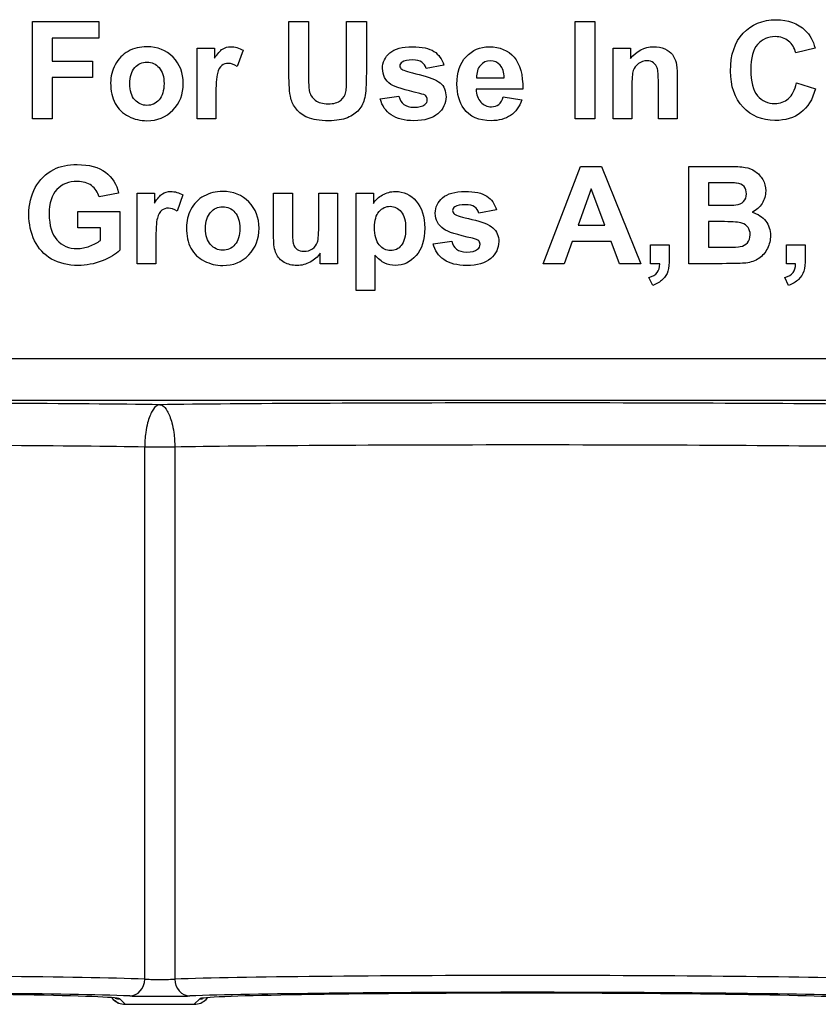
# Paper-space layout 'Layout1' of a CAD drawing. Header units: inches. Extents: x 0.4 to 10.7, y 0.8 to 8.1.
# Tile 10 of 22: x 5.595 to 6.07, y 3.191 to 3.777. Entities that reach past the tile are written whole.
import ezdxf

# ---------------------------------------------------------------- set-up
doc = ezdxf.new("R2010")
doc.units = ezdxf.units.IN
doc.header["$MEASUREMENT"] = 0
doc.layers.add('Default', color=7, linetype='Continuous')
doc.layers.add('SSS-TERMINAL_COV', color=7, linetype='Continuous')

# ---------------------------------------------------------------- blocks, each defined once
blk = doc.blocks.new('SE')
at = {"layer": 'SSS-TERMINAL_COV', "color": 7, "linetype": 'Continuous'}
for p, q in [((5.60261, 3.71766), (5.60261, 3.77546)), ((5.60261, 3.77546), (5.64214, 3.77546)), ((5.64214, 3.77546), (5.64214, 3.76569)), ((5.7551, 3.77546), (5.76676, 3.77546)), ((5.78942, 3.77546), (5.80112, 3.77546)), ((5.92536, 3.71766), (5.92536, 3.77546)), ((5.92536, 3.77546), (5.93702, 3.77546)), ((5.93702, 3.77546), (5.93702, 3.71766)), ((5.64214, 3.76569), (5.61431, 3.76569)), ((5.61431, 3.76569), (5.61431, 3.75199)), ((5.70052, 3.71766), (5.70052, 3.75961)), ((5.70052, 3.75961), (5.71084, 3.75961)), ((5.71084, 3.75961), (5.71084, 3.75364)), ((5.72781, 3.75845), (5.72434, 3.74883)), ((5.94787, 3.71766), (5.94787, 3.75961)), ((5.94787, 3.75961), (5.95819, 3.75961)), ((5.95819, 3.75961), (5.95819, 3.75345)), ((6.06803, 3.75961), (6.05648, 3.75687)), ((5.61431, 3.75199), (5.63833, 3.75199)), ((5.63833, 3.75199), (5.63833, 3.74221)), ((5.84715, 3.74956), (5.83669, 3.74764)), ((5.61431, 3.74221), (5.61431, 3.71766)), ((5.63833, 3.74221), (5.61431, 3.74221)), ((5.86663, 3.7421), (5.88314, 3.7421)), ((5.89411, 3.73528), (5.86644, 3.73528)), ((6.0569, 3.73909), (6.06818, 3.73555)), ((5.8094, 3.72947), (5.82052, 3.73109)), ((5.88256, 3.73082), (5.89357, 3.72889)), ((5.61431, 3.71766), (5.60261, 3.71766)), ((5.71164, 3.71766), (5.70052, 3.71766)), ((5.93702, 3.71766), (5.92536, 3.71766)), ((5.95903, 3.71766), (5.94787, 3.71766)), ((5.9859, 3.71766), (5.97477, 3.71766)), ((5.90619, 3.63156), (5.92844, 3.68941)), ((5.92844, 3.68941), (5.94091, 3.68941)), ((5.94091, 3.68941), (5.96431, 3.63156)), ((5.99294, 3.63156), (5.99294, 3.68941)), ((6.00464, 3.67963), (6.00464, 3.66632)), ((5.6538, 3.6734), (5.64225, 3.6712)), ((5.66481, 3.63156), (5.66481, 3.67351)), ((5.66481, 3.67351), (5.67512, 3.67351)), ((5.67512, 3.67351), (5.67512, 3.66755)), ((5.69209, 3.6724), (5.68863, 3.66274)), ((5.74601, 3.67351), (5.75713, 3.67351)), ((5.77288, 3.67351), (5.784, 3.67351)), ((5.784, 3.67351), (5.784, 3.63156)), ((5.79501, 3.61555), (5.79501, 3.67351)), ((5.79501, 3.67351), (5.80532, 3.67351)), ((5.80532, 3.67351), (5.80532, 3.66736)), ((5.93479, 3.67598), (5.92701, 3.6545)), ((5.94298, 3.6545), (5.93479, 3.67598)), ((5.62951, 3.65277), (5.62951, 3.66254)), ((5.62951, 3.66254), (5.65461, 3.66254)), ((5.65461, 3.66254), (5.65461, 3.63949)), ((5.87852, 3.66347), (5.86805, 3.66158)), ((5.92701, 3.6545), (5.94298, 3.6545)), ((6.00464, 3.65654), (6.00464, 3.64134)), ((5.64295, 3.65277), (5.62951, 3.65277)), ((5.64295, 3.64542), (5.64295, 3.65277)), ((5.84077, 3.64338), (5.85189, 3.64499)), ((5.92347, 3.64473), (5.9187, 3.63156)), ((5.94672, 3.64473), (5.92347, 3.64473)), ((5.95172, 3.63156), (5.94672, 3.64473)), ((5.97016, 3.63156), (5.97016, 3.64269)), ((5.97016, 3.64269), (5.98128, 3.64269)), ((6.05094, 3.63156), (6.05094, 3.64269)), ((6.05094, 3.64269), (6.06206, 3.64269)), ((5.77368, 3.63156), (5.77368, 3.63784)), ((5.80613, 3.6366), (5.80613, 3.61555)), ((5.67593, 3.63156), (5.66481, 3.63156)), ((5.784, 3.63156), (5.77368, 3.63156)), ((5.9187, 3.63156), (5.90619, 3.63156)), ((5.96431, 3.63156), (5.95172, 3.63156)), ((5.97558, 3.63156), (5.97016, 3.63156)), ((6.05637, 3.63156), (6.05094, 3.63156)), ((5.97139, 3.61867), (5.96919, 3.62329)), ((6.05217, 3.61867), (6.04998, 3.62329)), ((5.80613, 3.61555), (5.79501, 3.61555)), ((3.8297, 3.57513), (7.08935, 3.57513)), ((7.08935, 3.55013), (3.8297, 3.55013)), ((5.6872, 3.52252), (5.66935, 3.52252)), ((5.66935, 3.20621), (5.66935, 3.52252)), ((5.6872, 3.52252), (5.6872, 3.20621)), ((5.64962, 3.1952), (5.65066, 3.19416)), ((5.65452, 3.19444), (5.65773, 3.19123)), ((5.65773, 3.19123), (5.69882, 3.19123)), ((5.69882, 3.19123), (5.70202, 3.19444)), ((5.70589, 3.19416), (5.70692, 3.1952))]:
    blk.add_line(p, q, dxfattribs=at)
for centre, start, end in [((5.65773, 3.20123), 225, 270.01745), ((5.65452, 3.20444), 253.87199, 270.01498), ((5.69882, 3.20123), 269.98255, 315), ((5.70203, 3.20444), 269.98502, 279.09086)]:
    blk.add_arc(centre, 0.01, start, end, dxfattribs=at)
for centre, major_axis, ratio, start_param, end_param in [((5.45952, 3.5465), (-0.26, 0), 0.008727, 3.71262, 5.712158), ((5.89702, 3.5465), (-0.26, 0), 0.008727, 3.71262, 5.712158), ((5.45952, 3.5215), (0.235, 0), 0.009655, 0.467146, 2.674447), ((5.89702, 3.5215), (0.235, 0), 0.009655, 0.467146, 2.674447), ((5.45952, 3.20444), (-0.235, 0), 0.016712, 3.608739, 5.816039), ((5.89702, 3.20444), (-0.235, 0), 0.016712, 3.608739, 5.816039), ((5.66042, 3.20621), (-0.00035, -0.00999), 0.892749, 0.038745, 1.601682), ((5.67827, 3.20636), (-0.01, 0), 0.03491, 0.467146, 2.674447), ((5.69613, 3.20621), (0.00035, -0.00999), 0.892749, 4.681504, 6.24444), ((5.45952, 3.19444), (0.225, 0), 0.017455, 0.467146, 2.674447), ((5.45952, 3.19444), (-0.195, 0), 0.017455, 3.223163, 6.223207), ((5.67827, 3.19636), (0.02, 0), 0.017455, 3.608739, 5.816039), ((5.89702, 3.19444), (0.225, 0), 0.017455, 0.467146, 2.674447), ((5.89702, 3.19444), (-0.195, 0), 0.017455, 3.223163, 6.223207), ((5.45952, 3.19444), (-0.195, 0), 0.017455, 3.142046, 3.223163), ((5.89702, 3.19444), (-0.195, 0), 0.017455, 6.223207, 6.282732)]:
    blk.add_ellipse(centre, major_axis=major_axis, ratio=ratio, start_param=start_param, end_param=end_param, dxfattribs=at)
for points, knots in [([(6.06818, 3.73555), (6.06645, 3.72916), (6.06352, 3.72443), (6.05948, 3.72135), (6.05542, 3.71826), (6.05032, 3.71669), (6.03639, 3.71669), (6.03004, 3.71931), (6.02511, 3.72458), (6.02019, 3.72986), (6.01769, 3.73702), (6.01769, 3.75576), (6.02015, 3.76322), (6.02515, 3.76857), (6.03012, 3.77388), (6.0367, 3.77654), (6.04482, 3.77658), (6.0519, 3.77661), (6.05767, 3.77446), (6.0621, 3.77027), (6.06475, 3.76776), (6.06672, 3.76422), (6.06803, 3.75961)], [0, 0, 0, 0, 0.109278, 0.109278, 0.109278, 0.217568, 0.217568, 0.35126, 0.35126, 0.35126, 0.499873, 0.499873, 0.657931, 0.657931, 0.657931, 0.798842, 0.798842, 0.798842, 0.920453, 0.920453, 0.920453, 1, 1, 1, 1]), ([(5.80112, 3.77546), (5.80112, 3.76533), (5.80112, 3.75519), (5.80112, 3.74506), (5.80112, 3.73809), (5.80082, 3.73317), (5.80016, 3.73032), (5.7995, 3.72744), (5.79839, 3.72501), (5.7967, 3.72304), (5.79499, 3.72106), (5.79273, 3.71947), (5.78989, 3.71831), (5.78703, 3.71715), (5.78334, 3.71654), (5.77326, 3.71654), (5.7691, 3.71719), (5.76341, 3.71973), (5.76118, 3.72139), (5.75787, 3.72547), (5.75675, 3.72762), (5.75621, 3.72986), (5.75542, 3.73315), (5.7551, 3.73809), (5.7551, 3.74456), (5.7551, 3.75486), (5.7551, 3.76516), (5.7551, 3.77546)], [0, 0, 0, 0, 0.206555, 0.206555, 0.206555, 0.307072, 0.307072, 0.307072, 0.362358, 0.362358, 0.362358, 0.419253, 0.419253, 0.419253, 0.477272, 0.477272, 0.548075, 0.548075, 0.618878, 0.618878, 0.689681, 0.689681, 0.689681, 0.790028, 0.790028, 0.790028, 1, 1, 1, 1]), ([(5.76676, 3.77546), (5.76676, 3.76502), (5.76676, 3.75458), (5.76676, 3.74414), (5.76676, 3.73913), (5.76691, 3.73594), (5.76718, 3.73447), (5.76762, 3.73207), (5.76887, 3.73016), (5.77264, 3.72732), (5.77518, 3.72659), (5.78173, 3.72659), (5.78423, 3.72728), (5.78588, 3.72863), (5.78756, 3.72999), (5.78858, 3.73163), (5.78892, 3.73363), (5.78926, 3.73559), (5.78942, 3.73886), (5.78942, 3.74344), (5.78942, 3.75412), (5.78942, 3.76479), (5.78942, 3.77546)], [0, 0, 0, 0, 0.280305, 0.280305, 0.280305, 0.366896, 0.366896, 0.366896, 0.434691, 0.434691, 0.502486, 0.502486, 0.571895, 0.571895, 0.571895, 0.625488, 0.625488, 0.625488, 0.713499, 0.713499, 0.713499, 1, 1, 1, 1]), ([(6.05648, 3.75687), (6.05583, 3.75984), (6.05436, 3.76219), (6.05221, 3.76392), (6.05003, 3.76567), (6.04736, 3.7665), (6.04424, 3.76653), (6.03993, 3.76659), (6.03647, 3.76496), (6.03377, 3.76192), (6.03106, 3.75885), (6.02973, 3.75383), (6.02973, 3.73967), (6.03108, 3.73447), (6.0337, 3.7314), (6.03635, 3.72828), (6.03978, 3.72674), (6.04713, 3.72674), (6.04982, 3.72774), (6.05205, 3.7297), (6.05433, 3.7317), (6.05594, 3.73482), (6.0569, 3.73909)], [0, 0, 0, 0, 0.091147, 0.091147, 0.091147, 0.183868, 0.183868, 0.183868, 0.312167, 0.312167, 0.312167, 0.481055, 0.481055, 0.661329, 0.661329, 0.661329, 0.789264, 0.789264, 0.88347, 0.88347, 0.88347, 1, 1, 1, 1]), ([(5.64907, 3.73913), (5.64907, 3.74283), (5.64995, 3.74641), (5.65357, 3.75333), (5.65615, 3.75599), (5.65946, 3.7578), (5.6628, 3.75962), (5.6665, 3.76053), (5.67693, 3.76053), (5.68213, 3.75845), (5.68617, 3.75433), (5.69023, 3.7502), (5.69225, 3.74498), (5.69225, 3.73228), (5.69021, 3.72701), (5.68609, 3.72281), (5.68199, 3.71864), (5.67689, 3.71654), (5.66685, 3.71654), (5.66319, 3.71743), (5.65969, 3.71916), (5.65622, 3.72087), (5.65357, 3.72347), (5.65176, 3.72682), (5.64993, 3.73019), (5.64907, 3.73428), (5.64907, 3.73913)], [0, 0, 0, 0, 0.080905, 0.080905, 0.161811, 0.161811, 0.161811, 0.244045, 0.244045, 0.370087, 0.370087, 0.370087, 0.494785, 0.494785, 0.621004, 0.621004, 0.621004, 0.748877, 0.748877, 0.827022, 0.827022, 0.827022, 0.907976, 0.907976, 0.907976, 1, 1, 1, 1]), ([(5.71084, 3.75364), (5.71261, 3.75645), (5.71418, 3.7583), (5.71703, 3.76007), (5.71865, 3.76053), (5.723, 3.76053), (5.72542, 3.75984), (5.72781, 3.75845)], [0, 0, 0, 0, 0.29375, 0.29375, 0.5875, 0.5875, 1, 1, 1, 1]), ([(5.82052, 3.73109), (5.82102, 3.72893), (5.82195, 3.72732), (5.82341, 3.72624), (5.82486, 3.72517), (5.82687, 3.72455), (5.82945, 3.72458), (5.8323, 3.72463), (5.83445, 3.72508), (5.83592, 3.72616), (5.83689, 3.72688), (5.83738, 3.72789), (5.83738, 3.72997), (5.83711, 3.7307), (5.83657, 3.73128), (5.83607, 3.73182), (5.83476, 3.73228), (5.83284, 3.73274), (5.82391, 3.73488), (5.81817, 3.73651), (5.81575, 3.73817), (5.81243, 3.74043), (5.81075, 3.7436), (5.81075, 3.75125), (5.81221, 3.75433), (5.8151, 3.75684), (5.81796, 3.75932), (5.82245, 3.76053), (5.83426, 3.76053), (5.83853, 3.75961), (5.84415, 3.75591), (5.84608, 3.75318), (5.84715, 3.74956)], [0, 0, 0, 0, 0.054306, 0.054306, 0.054306, 0.114345, 0.114345, 0.114345, 0.177979, 0.177979, 0.177979, 0.211331, 0.211331, 0.232554, 0.232554, 0.232554, 0.27067, 0.27067, 0.27067, 0.440041, 0.440041, 0.440041, 0.547848, 0.547848, 0.644361, 0.644361, 0.644361, 0.766539, 0.766539, 0.88327, 0.88327, 1, 1, 1, 1]), ([(5.89357, 3.72889), (5.89214, 3.72489), (5.88991, 3.72181), (5.88683, 3.7197), (5.8838, 3.71761), (5.87994, 3.71654), (5.86805, 3.71654), (5.86266, 3.71893), (5.85916, 3.72374), (5.85639, 3.72755), (5.85501, 3.7324), (5.85501, 3.74521), (5.85681, 3.75068), (5.86047, 3.7546), (5.86413, 3.75853), (5.86867, 3.76053), (5.88044, 3.76053), (5.88537, 3.75845), (5.88895, 3.75433), (5.89255, 3.75019), (5.89426, 3.74383), (5.89411, 3.73528)], [0, 0, 0, 0, 0.091107, 0.091107, 0.091107, 0.184281, 0.184281, 0.33103, 0.33103, 0.33103, 0.44945, 0.44945, 0.590463, 0.590463, 0.590463, 0.708587, 0.708587, 0.841475, 0.841475, 0.841475, 1, 1, 1, 1]), ([(5.95819, 3.75345), (5.96184, 3.75818), (5.96638, 3.76053), (5.97435, 3.76053), (5.97654, 3.76011), (5.97858, 3.75922), (5.98059, 3.75835), (5.98209, 3.75722), (5.98416, 3.75445), (5.9849, 3.75291), (5.98528, 3.75118), (5.98567, 3.74944), (5.9859, 3.74694), (5.9859, 3.74371), (5.9859, 3.73503), (5.9859, 3.72634), (5.9859, 3.71766)], [0, 0, 0, 0, 0.234821, 0.234821, 0.339916, 0.339916, 0.339916, 0.420836, 0.420836, 0.501755, 0.501755, 0.501755, 0.613205, 0.613205, 0.613205, 1, 1, 1, 1]), ([(5.83669, 3.74764), (5.83622, 3.74925), (5.83538, 3.75049), (5.83411, 3.75137), (5.83286, 3.75224), (5.83103, 3.75268), (5.82576, 3.75268), (5.82364, 3.75226), (5.82233, 3.75145), (5.82144, 3.7509), (5.82106, 3.7501), (5.82106, 3.74837), (5.82145, 3.74768), (5.82218, 3.74714), (5.82319, 3.74639), (5.82664, 3.74533), (5.83261, 3.74398), (5.83854, 3.74264), (5.84265, 3.74094), (5.845, 3.73902), (5.84738, 3.73706), (5.8485, 3.73424), (5.8485, 3.72682), (5.84688, 3.72351), (5.84369, 3.72074), (5.84048, 3.71795), (5.83572, 3.71654), (5.82375, 3.71654), (5.81925, 3.71769), (5.81594, 3.72), (5.81261, 3.72233), (5.81044, 3.72547), (5.8094, 3.72947)], [0, 0, 0, 0, 0.042788, 0.042788, 0.042788, 0.093005, 0.093005, 0.155569, 0.155569, 0.155569, 0.181988, 0.181988, 0.203123, 0.203123, 0.203123, 0.304112, 0.304112, 0.304112, 0.428409, 0.428409, 0.428409, 0.519926, 0.519926, 0.620395, 0.620395, 0.620395, 0.762384, 0.762384, 0.891306, 0.891306, 0.891306, 1, 1, 1, 1]), ([(5.66046, 3.73855), (5.66046, 3.73436), (5.66146, 3.73117), (5.66342, 3.72897), (5.66539, 3.72678), (5.66777, 3.72566), (5.67354, 3.72566), (5.67597, 3.72674), (5.67789, 3.72897), (5.67981, 3.7312), (5.68082, 3.7344), (5.68082, 3.74275), (5.67985, 3.74591), (5.67789, 3.7481), (5.67593, 3.7503), (5.67354, 3.75145), (5.66777, 3.75145), (5.66535, 3.75033), (5.66342, 3.7481), (5.6615, 3.74587), (5.66046, 3.74271), (5.66046, 3.73855)], [0, 0, 0, 0, 0.138945, 0.138945, 0.138945, 0.250295, 0.250295, 0.361646, 0.361646, 0.361646, 0.502024, 0.502024, 0.638573, 0.638573, 0.638573, 0.750137, 0.750137, 0.861701, 0.861701, 0.861701, 1, 1, 1, 1]), ([(5.72434, 3.74883), (5.72246, 3.75002), (5.72073, 3.75064), (5.71753, 3.75064), (5.71622, 3.75018), (5.71515, 3.74933), (5.71404, 3.74847), (5.71318, 3.74694), (5.71257, 3.74471), (5.71194, 3.74244), (5.71164, 3.73775), (5.71164, 3.73063), (5.71164, 3.7263), (5.71164, 3.72198), (5.71164, 3.71766)], [0, 0, 0, 0, 0.117884, 0.117884, 0.232961, 0.232961, 0.232961, 0.359874, 0.359874, 0.359874, 0.693793, 0.693793, 0.693793, 1, 1, 1, 1]), ([(5.88314, 3.7421), (5.88306, 3.74537), (5.88222, 3.74783), (5.88064, 3.74956), (5.87908, 3.75127), (5.87717, 3.7521), (5.8749, 3.75214), (5.87248, 3.75218), (5.87052, 3.75122), (5.86736, 3.7476), (5.86659, 3.74517), (5.86663, 3.7421)], [0, 0, 0, 0, 0.275942, 0.275942, 0.275942, 0.498091, 0.498091, 0.498091, 0.749045, 0.749045, 1, 1, 1, 1]), ([(5.97477, 3.71766), (5.97477, 3.7248), (5.97477, 3.73195), (5.97477, 3.73909), (5.97477, 3.74363), (5.97454, 3.74656), (5.97408, 3.74791), (5.97363, 3.74922), (5.97285, 3.75025), (5.97181, 3.75102), (5.97077, 3.7518), (5.9695, 3.7521), (5.968, 3.75214), (5.96612, 3.75219), (5.96442, 3.7516), (5.96292, 3.75052), (5.96144, 3.74946), (5.96042, 3.74806), (5.95984, 3.74633), (5.95927, 3.74461), (5.95903, 3.74136), (5.95903, 3.73667), (5.95903, 3.73033), (5.95903, 3.72399), (5.95903, 3.71766)], [0, 0, 0, 0, 0.275839, 0.275839, 0.275839, 0.389927, 0.389927, 0.389927, 0.440336, 0.440336, 0.440336, 0.492264, 0.492264, 0.492264, 0.562125, 0.562125, 0.562125, 0.630237, 0.630237, 0.630237, 0.755334, 0.755334, 0.755334, 1, 1, 1, 1]), ([(5.86644, 3.73528), (5.86651, 3.73197), (5.8674, 3.72939), (5.86913, 3.72759), (5.87086, 3.72578), (5.87294, 3.72481), (5.87552, 3.72485), (5.87725, 3.72488), (5.87871, 3.72532), (5.8811, 3.72716), (5.88198, 3.7287), (5.88256, 3.73082)], [0, 0, 0, 0, 0.326329, 0.326329, 0.326329, 0.606387, 0.606387, 0.606387, 0.803193, 0.803193, 1, 1, 1, 1]), ([(5.65461, 3.63949), (5.65218, 3.6371), (5.6486, 3.63503), (5.64399, 3.63322), (5.63932, 3.63139), (5.63459, 3.63049), (5.62378, 3.63049), (5.61851, 3.63176), (5.6095, 3.63684), (5.60611, 3.64049), (5.60157, 3.64996), (5.60046, 3.65512), (5.60046, 3.6667), (5.60173, 3.67209), (5.60423, 3.67678), (5.60674, 3.6815), (5.61046, 3.6851), (5.61531, 3.6876), (5.61905, 3.68952), (5.62366, 3.69049), (5.63637, 3.69049), (5.64198, 3.68895), (5.64603, 3.68594), (5.65008, 3.68293), (5.65264, 3.67871), (5.6538, 3.6734)], [0, 0, 0, 0, 0.080586, 0.080586, 0.080586, 0.162593, 0.162593, 0.267935, 0.267935, 0.373277, 0.373277, 0.478619, 0.478619, 0.591953, 0.591953, 0.591953, 0.694058, 0.694058, 0.694058, 0.784175, 0.784175, 0.902019, 0.902019, 0.902019, 1, 1, 1, 1]), ([(5.99294, 3.68941), (6.00065, 3.68941), (6.00836, 3.68941), (6.01607, 3.68941), (6.02065, 3.68941), (6.02408, 3.68922), (6.02631, 3.68883), (6.02858, 3.68844), (6.03058, 3.68764), (6.03235, 3.68641), (6.0341, 3.68519), (6.03562, 3.6836), (6.03681, 3.68156), (6.03799, 3.67955), (6.03858, 3.67728), (6.03858, 3.67205), (6.03785, 3.66955), (6.03493, 3.66501), (6.03297, 3.66328), (6.03046, 3.66216)], [0, 0, 0, 0, 0.332504, 0.332504, 0.332504, 0.480054, 0.480054, 0.480054, 0.574413, 0.574413, 0.574413, 0.669926, 0.669926, 0.669926, 0.773573, 0.773573, 0.886786, 0.886786, 1, 1, 1, 1]), ([(5.64225, 3.6712), (5.64145, 3.67405), (5.63991, 3.67632), (5.63767, 3.67798), (5.63544, 3.67964), (5.63259, 3.68044), (5.62413, 3.68044), (5.62009, 3.67882), (5.61705, 3.67559), (5.614, 3.67236), (5.61254, 3.66751), (5.61254, 3.65427), (5.61408, 3.64911), (5.61712, 3.64569), (5.6202, 3.64222), (5.6242, 3.64053), (5.63163, 3.64053), (5.63409, 3.64099), (5.6366, 3.64195), (5.63906, 3.6429), (5.64118, 3.64407), (5.64295, 3.64542)], [0, 0, 0, 0, 0.091383, 0.091383, 0.091383, 0.188812, 0.188812, 0.337753, 0.337753, 0.337753, 0.505991, 0.505991, 0.688504, 0.688504, 0.688504, 0.843494, 0.843494, 0.920389, 0.920389, 0.920389, 1, 1, 1, 1]), ([(6.00464, 3.66632), (6.00718, 3.66632), (6.00972, 3.66632), (6.01226, 3.66632), (6.0168, 3.66632), (6.01965, 3.66639), (6.02077, 3.66651), (6.02277, 3.66672), (6.02431, 3.66743), (6.02546, 3.66859), (6.0266, 3.66972), (6.02715, 3.6712), (6.02715, 3.67486), (6.02669, 3.67628), (6.02569, 3.6774), (6.02471, 3.6785), (6.02323, 3.67921), (6.0213, 3.67944), (6.02015, 3.67958), (6.0168, 3.67963), (6.01134, 3.67963), (6.0091, 3.67963), (6.00687, 3.67963), (6.00464, 3.67963)], [0, 0, 0, 0, 0.144898, 0.144898, 0.144898, 0.306709, 0.306709, 0.306709, 0.406348, 0.406348, 0.406348, 0.500554, 0.500554, 0.588992, 0.588992, 0.588992, 0.683042, 0.683042, 0.683042, 0.87266, 0.87266, 0.87266, 1, 1, 1, 1]), ([(5.67512, 3.66755), (5.67689, 3.67036), (5.67851, 3.67224), (5.67989, 3.67313), (5.68131, 3.67403), (5.68293, 3.67447), (5.68728, 3.67447), (5.68975, 3.67378), (5.69209, 3.6724)], [0, 0, 0, 0, 0.36548, 0.36548, 0.36548, 0.629395, 0.629395, 1, 1, 1, 1]), ([(5.69413, 3.65308), (5.69413, 3.65677), (5.69506, 3.66035), (5.69683, 3.66381), (5.69861, 3.66731), (5.70121, 3.6699), (5.70456, 3.67174), (5.70787, 3.67356), (5.71157, 3.67447), (5.722, 3.67447), (5.72719, 3.6724), (5.73123, 3.66828), (5.73529, 3.66414), (5.73731, 3.65889), (5.73731, 3.64623), (5.73527, 3.64095), (5.7312, 3.63676), (5.7271, 3.63254), (5.72196, 3.63049), (5.71191, 3.63049), (5.70826, 3.63137), (5.70479, 3.6331), (5.7013, 3.63485), (5.69867, 3.63737), (5.69683, 3.64076), (5.69501, 3.64409), (5.69413, 3.64823), (5.69413, 3.65308)], [0, 0, 0, 0, 0.080742, 0.080742, 0.080742, 0.162007, 0.162007, 0.162007, 0.244138, 0.244138, 0.37002, 0.37002, 0.37002, 0.494252, 0.494252, 0.62077, 0.62077, 0.62077, 0.747882, 0.747882, 0.826834, 0.826834, 0.826834, 0.907974, 0.907974, 0.907974, 1, 1, 1, 1]), ([(5.77368, 3.63784), (5.77218, 3.6356), (5.77018, 3.6338), (5.76772, 3.63249), (5.76521, 3.63115), (5.7626, 3.63049), (5.75706, 3.63049), (5.75456, 3.6311), (5.75009, 3.63356), (5.74848, 3.63533), (5.74747, 3.63757), (5.74648, 3.63978), (5.74601, 3.64292), (5.74601, 3.64688), (5.74601, 3.65576), (5.74601, 3.66464), (5.74601, 3.67351)], [0, 0, 0, 0, 0.119886, 0.119886, 0.119886, 0.232799, 0.232799, 0.348893, 0.348893, 0.464987, 0.464987, 0.464987, 0.60553, 0.60553, 0.60553, 1, 1, 1, 1]), ([(5.75713, 3.67351), (5.75713, 3.66706), (5.75713, 3.66061), (5.75713, 3.65415), (5.75713, 3.64819), (5.75733, 3.64457), (5.75771, 3.64322), (5.75809, 3.6419), (5.75887, 3.64084), (5.76102, 3.6393), (5.76237, 3.63891), (5.76587, 3.63891), (5.76753, 3.63941), (5.76903, 3.64045), (5.7705, 3.64147), (5.77153, 3.6428), (5.77261, 3.64588), (5.77288, 3.64969), (5.77288, 3.65573), (5.77288, 3.66166), (5.77288, 3.66759), (5.77288, 3.67351)], [0, 0, 0, 0, 0.247731, 0.247731, 0.247731, 0.388027, 0.388027, 0.388027, 0.44287, 0.44287, 0.497712, 0.497712, 0.561695, 0.561695, 0.561695, 0.667068, 0.667068, 0.77244, 0.77244, 0.77244, 1, 1, 1, 1]), ([(5.80532, 3.66736), (5.80667, 3.66947), (5.80848, 3.67117), (5.81078, 3.67247), (5.81308, 3.67378), (5.8156, 3.67447), (5.82325, 3.67447), (5.82737, 3.67255), (5.8308, 3.6687), (5.83419, 3.66489), (5.83588, 3.65954), (5.83588, 3.64569), (5.83418, 3.64022), (5.83076, 3.63634), (5.82731, 3.63243), (5.82322, 3.63049), (5.81602, 3.63049), (5.81394, 3.63095), (5.81017, 3.63279), (5.80821, 3.63437), (5.80613, 3.6366)], [0, 0, 0, 0, 0.081645, 0.081645, 0.081645, 0.167886, 0.167886, 0.320005, 0.320005, 0.320005, 0.504152, 0.504152, 0.694542, 0.694542, 0.694542, 0.851599, 0.851599, 0.9258, 0.9258, 1, 1, 1, 1]), ([(5.85189, 3.64499), (5.85235, 3.64288), (5.85331, 3.64126), (5.85477, 3.64015), (5.85621, 3.63905), (5.85824, 3.63849), (5.86366, 3.63849), (5.86582, 3.63903), (5.86728, 3.64011), (5.86826, 3.64082), (5.86874, 3.64184), (5.86874, 3.64392), (5.86848, 3.64461), (5.86794, 3.64519), (5.86742, 3.64574), (5.86613, 3.64623), (5.8642, 3.64665), (5.85523, 3.64862), (5.84954, 3.65046), (5.84712, 3.65211), (5.84382, 3.65437), (5.84211, 3.6575), (5.84211, 3.6652), (5.84357, 3.66828), (5.84646, 3.67074), (5.84937, 3.67322), (5.85381, 3.67447), (5.86563, 3.67447), (5.8699, 3.67355), (5.87271, 3.6717), (5.87554, 3.66985), (5.87744, 3.66709), (5.87852, 3.66347)], [0, 0, 0, 0, 0.054284, 0.054284, 0.054284, 0.113107, 0.113107, 0.178076, 0.178076, 0.178076, 0.210217, 0.210217, 0.232314, 0.232314, 0.232314, 0.270472, 0.270472, 0.270472, 0.440029, 0.440029, 0.440029, 0.54816, 0.54816, 0.64405, 0.64405, 0.64405, 0.776505, 0.776505, 0.903055, 0.903055, 0.903055, 1, 1, 1, 1]), ([(5.68863, 3.66274), (5.68674, 3.66397), (5.68501, 3.66455), (5.68182, 3.66455), (5.68051, 3.66412), (5.67943, 3.66328), (5.67833, 3.66241), (5.67751, 3.66085), (5.67685, 3.65862), (5.6762, 3.6564), (5.67593, 3.65169), (5.67593, 3.64453), (5.67593, 3.64021), (5.67593, 3.63589), (5.67593, 3.63156)], [0, 0, 0, 0, 0.117733, 0.117733, 0.232662, 0.232662, 0.232662, 0.360168, 0.360168, 0.360168, 0.693939, 0.693939, 0.693939, 1, 1, 1, 1]), ([(5.70552, 3.65246), (5.70552, 3.6483), (5.70653, 3.64511), (5.70849, 3.64292), (5.71047, 3.6407), (5.71288, 3.63957), (5.71861, 3.63957), (5.72103, 3.64068), (5.723, 3.64292), (5.72492, 3.64511), (5.72588, 3.64834), (5.72588, 3.65666), (5.72492, 3.65981), (5.723, 3.66204), (5.72108, 3.66427), (5.71861, 3.66535), (5.71572, 3.66539), (5.71288, 3.66543), (5.71045, 3.66424), (5.70849, 3.66204), (5.70651, 3.65983), (5.70552, 3.65666), (5.70552, 3.65246)], [0, 0, 0, 0, 0.138297, 0.138297, 0.138297, 0.249199, 0.249199, 0.3616, 0.3616, 0.3616, 0.500999, 0.500999, 0.63784, 0.63784, 0.63784, 0.749724, 0.749724, 0.749724, 0.861168, 0.861168, 0.861168, 1, 1, 1, 1]), ([(5.80601, 3.65315), (5.80601, 3.64842), (5.80694, 3.64496), (5.81063, 3.64041), (5.8129, 3.6393), (5.8181, 3.6393), (5.82021, 3.64034), (5.8236, 3.64449), (5.82449, 3.64788), (5.82449, 3.657), (5.8236, 3.66027), (5.82183, 3.66243), (5.82008, 3.66457), (5.81794, 3.66562), (5.81536, 3.66566), (5.81267, 3.6657), (5.81044, 3.66458), (5.80867, 3.66251), (5.80688, 3.66041), (5.80601, 3.65727), (5.80601, 3.65315)], [0, 0, 0, 0, 0.136167, 0.136167, 0.272333, 0.272333, 0.40258, 0.40258, 0.532826, 0.532826, 0.653542, 0.653542, 0.653542, 0.756936, 0.756936, 0.756936, 0.862868, 0.862868, 0.862868, 1, 1, 1, 1]), ([(5.86805, 3.66158), (5.86759, 3.6632), (5.86674, 3.66443), (5.86547, 3.66528), (5.86419, 3.66614), (5.86239, 3.66659), (5.85712, 3.66659), (5.85501, 3.66616), (5.8537, 3.66535), (5.85283, 3.66482), (5.85243, 3.66401), (5.85243, 3.66227), (5.85281, 3.66158), (5.85354, 3.66104), (5.85454, 3.66031), (5.85801, 3.65923), (5.86393, 3.65789), (5.8699, 3.65653), (5.87402, 3.65489), (5.87637, 3.65292), (5.87873, 3.65094), (5.87987, 3.64815), (5.87987, 3.64076), (5.87825, 3.63741), (5.87506, 3.63464), (5.87184, 3.63185), (5.86709, 3.63049), (5.85512, 3.63049), (5.85062, 3.63164), (5.84727, 3.63395), (5.84395, 3.63624), (5.8418, 3.63941), (5.84077, 3.64338)], [0, 0, 0, 0, 0.042569, 0.042569, 0.042569, 0.092802, 0.092802, 0.155387, 0.155387, 0.155387, 0.180755, 0.180755, 0.202952, 0.202952, 0.202952, 0.303659, 0.303659, 0.303659, 0.428402, 0.428402, 0.428402, 0.519413, 0.519413, 0.620426, 0.620426, 0.620426, 0.762623, 0.762623, 0.891735, 0.891735, 0.891735, 1, 1, 1, 1]), ([(6.03046, 3.66216), (6.03397, 3.66112), (6.0367, 3.65939), (6.04047, 3.65446), (6.04143, 3.65158), (6.04143, 3.64565), (6.04082, 3.64307), (6.03835, 3.63814), (6.0367, 3.63618), (6.03458, 3.63468), (6.03248, 3.63319), (6.02985, 3.63229), (6.02673, 3.63195), (6.02481, 3.63173), (6.02011, 3.6316), (6.01264, 3.63156), (6.00608, 3.63153), (5.99951, 3.63156), (5.99294, 3.63156)], [0, 0, 0, 0, 0.126388, 0.126388, 0.252776, 0.252776, 0.352711, 0.352711, 0.452646, 0.452646, 0.452646, 0.561631, 0.561631, 0.561631, 0.744435, 0.744435, 0.744435, 1, 1, 1, 1]), ([(6.00464, 3.64134), (6.00824, 3.64134), (6.01185, 3.64134), (6.01545, 3.64134), (6.01965, 3.64134), (6.02234, 3.64145), (6.02346, 3.64168), (6.02518, 3.64204), (6.02662, 3.64276), (6.02769, 3.64396), (6.02879, 3.64517), (6.02935, 3.64676), (6.02935, 3.6505), (6.02892, 3.65192), (6.02723, 3.65431), (6.02604, 3.65519), (6.02442, 3.65573), (6.02284, 3.65626), (6.01938, 3.65654), (6.01407, 3.65654), (6.01093, 3.65654), (6.00778, 3.65654), (6.00464, 3.65654)], [0, 0, 0, 0, 0.186603, 0.186603, 0.186603, 0.324993, 0.324993, 0.324993, 0.409331, 0.409331, 0.409331, 0.502662, 0.502662, 0.580145, 0.580145, 0.657628, 0.657628, 0.657628, 0.837312, 0.837312, 0.837312, 1, 1, 1, 1]), ([(5.98128, 3.64269), (5.98128, 3.64004), (5.98128, 3.6374), (5.98128, 3.63476), (5.98128, 3.63152), (5.98101, 3.62898), (5.98043, 3.62714), (5.97986, 3.6253), (5.97885, 3.62363), (5.97728, 3.62213), (5.97574, 3.62067), (5.97377, 3.61952), (5.97139, 3.61867)], [0, 0, 0, 0, 0.278317, 0.278317, 0.278317, 0.548416, 0.548416, 0.548416, 0.7584, 0.7584, 0.7584, 1, 1, 1, 1]), ([(6.06206, 3.64269), (6.06206, 3.64004), (6.06206, 3.6374), (6.06206, 3.63476), (6.06206, 3.63152), (6.06179, 3.62898), (6.06121, 3.62714), (6.06064, 3.6253), (6.05964, 3.62363), (6.05806, 3.62213), (6.05652, 3.62067), (6.05456, 3.61952), (6.05217, 3.61867)], [0, 0, 0, 0, 0.278317, 0.278317, 0.278317, 0.548416, 0.548416, 0.548416, 0.7584, 0.7584, 0.7584, 1, 1, 1, 1]), ([(5.96919, 3.62329), (5.97146, 3.62402), (5.97308, 3.62502), (5.97404, 3.62629), (5.97502, 3.62758), (5.97554, 3.62933), (5.97558, 3.63156)], [0, 0, 0, 0, 0.509016, 0.509016, 0.509016, 1, 1, 1, 1]), ([(6.04998, 3.62329), (6.05225, 3.62402), (6.05386, 3.62502), (6.05483, 3.62629), (6.05581, 3.62758), (6.05633, 3.62933), (6.05637, 3.63156)], [0, 0, 0, 0, 0.509016, 0.509016, 0.509016, 1, 1, 1, 1]), ([(5.67827, 3.54772), (5.67826, 3.54772), (5.67824, 3.54772), (5.67822, 3.54772), (5.6782, 3.54772), (5.67817, 3.54772), (5.67814, 3.54772), (5.67809, 3.54771), (5.67803, 3.54771), (5.67798, 3.5477), (5.67785, 3.54768), (5.67771, 3.54765), (5.67758, 3.54762), (5.67727, 3.54753), (5.67696, 3.54739), (5.67664, 3.54721), (5.67567, 3.54662), (5.67469, 3.54553), (5.67378, 3.54395), (5.67278, 3.54223), (5.67183, 3.53987), (5.67105, 3.53686), (5.67061, 3.53517), (5.67023, 3.53324), (5.66993, 3.53112), (5.66974, 3.5297), (5.66958, 3.52817), (5.66948, 3.5266), (5.66939, 3.52527), (5.66935, 3.52389), (5.66935, 3.52252)], [0, 0, 0, 0, 0.004235, 0.004235, 0.004235, 0.010926, 0.010926, 0.010926, 0.025193, 0.025193, 0.025193, 0.058336, 0.058336, 0.058336, 0.137891, 0.137891, 0.137891, 0.388673, 0.388673, 0.388673, 0.661885, 0.661885, 0.661885, 0.813339, 0.813339, 0.813339, 0.914518, 0.914518, 0.914518, 1, 1, 1, 1]), ([(5.67827, 3.54772), (5.67829, 3.54772), (5.67831, 3.54772), (5.67832, 3.54772), (5.67835, 3.54772), (5.67838, 3.54772), (5.6784, 3.54772), (5.67846, 3.54771), (5.67852, 3.54771), (5.67857, 3.5477), (5.6787, 3.54768), (5.67883, 3.54765), (5.67896, 3.54762), (5.67928, 3.54753), (5.67959, 3.54739), (5.6799, 3.54721), (5.68088, 3.54662), (5.68186, 3.54553), (5.68277, 3.54395), (5.68376, 3.54223), (5.68472, 3.53987), (5.6855, 3.53686), (5.68593, 3.53517), (5.68632, 3.53324), (5.68662, 3.53112), (5.68681, 3.5297), (5.68697, 3.52817), (5.68707, 3.5266), (5.68715, 3.52527), (5.6872, 3.52389), (5.6872, 3.52252)], [0, 0, 0, 0, 0.004235, 0.004235, 0.004235, 0.010926, 0.010926, 0.010926, 0.025193, 0.025193, 0.025193, 0.058336, 0.058336, 0.058336, 0.137891, 0.137891, 0.137891, 0.388673, 0.388673, 0.388673, 0.661885, 0.661885, 0.661885, 0.813339, 0.813339, 0.813339, 0.914518, 0.914518, 0.914518, 1, 1, 1, 1])]:
    blk.add_open_spline(points, degree=3, knots=knots, dxfattribs=at)
blk.add_open_spline([(5.65066, 3.19416), (5.6525, 3.19274), (5.65352, 3.19205), (5.65373, 3.19211)], degree=3, dxfattribs=at)

psp = doc.layouts.get("Layout1")

# ---------------------------------------------------------------- block references
at = {"layer": 'Default'}
psp.add_blockref('SE', (0, 0), dxfattribs=at)

doc.saveas('drawing.dxf')
